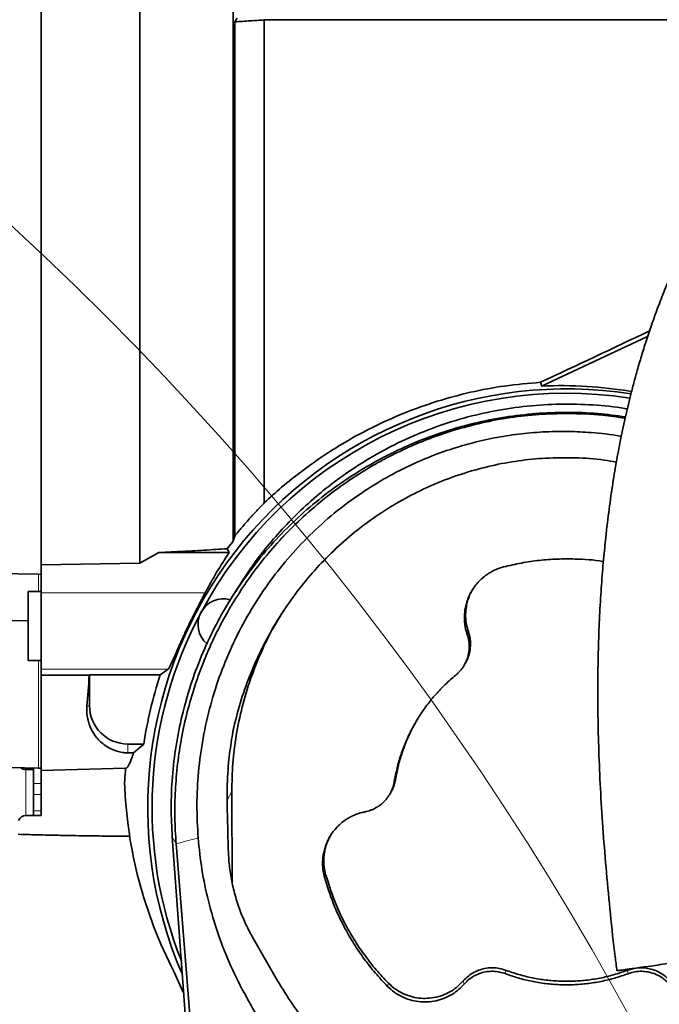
# Model space of a CAD drawing. Header units: millimetres. Extents: x 0 to 14900, y 0 to 10500.
# Tile 17 of 54: x 3570 to 3821, y 7410 to 7796. Entities that reach past the tile are written whole.
import ezdxf

# ---------------------------------------------------------------- set-up
doc = ezdxf.new("R2010")
doc.units = ezdxf.units.MM
doc.header["$LTSCALE"] = 25
doc.linetypes.add('PHANTOM', pattern=[12.7, 6.35, -1.27, 1.27, -1.27, 1.27, -1.27])
doc.styles.add('SLDTEXTSTYLE0', font='TXT', dxfattribs={"width": 0.605})
doc.dimstyles.new('SLDDIMSTYLE0', dxfattribs={"dimtxt": 87.5, "dimasz": 87.5, "dimexe": 0, "dimexo": 0.0625, "dimgap": 21.875, "dimtad": 1, "dimdec": 0, "dimrnd": 1e-09, "dimzin": 12, "dimdsep": 46, "dimtxsty": 'SLDTEXTSTYLE0', "dimsah": 1, "dimcen": 0.09, "dimadec": 0, "dimazin": 3, "dimtfac": 1, "dimtofl": 0, "dimtmove": 0, "dimatfit": 3, "dimfxl": 1, "dimfrac": 2, "dimtolj": 1, "dimtzin": 12, "dimarcsym": 0})

# ---------------------------------------------------------------- blocks, each defined once
blk = doc.blocks.new('_D_4')
at = {"color": 7, "linetype": 'Continuous', "lineweight": 0}
for p, q in [((3834.77, 8686.72), (6504.77, 8686.72)), ((6467.27, 8686.72), (6467.27, 5572.45)), ((3865.67, 5572.45), (6504.77, 5572.45))]:
    blk.add_line(p, q, dxfattribs=at)
at = {"color": 7, "linetype": 'Continuous', "lineweight": 18}
for points in [[(6467.27, 8686.72), (6454.77, 8599.22), (6479.77, 8599.22)], [(6467.27, 5572.45), (6479.77, 5659.95), (6454.77, 5659.95)]]:
    blk.add_solid(points, dxfattribs=at)
at = {"color": 7, "linetype": 'Continuous', "lineweight": 18, "insert": (6354.47, 6995.9), "char_height": 87.5, "attachment_point": 1, "rotation": 90, "style": 'SLDTEXTSTYLE0'}
blk.add_mtext('3114', dxfattribs=at)

msp = doc.modelspace()

# ---------------------------------------------------------------- linework, layer by layer
at = {"color": 7, "linetype": 'Continuous', "lineweight": 35}
for p, q in [((3578.7681648, 7872.8443223), (3578.7681648, 7582.6660386)), ((3654.659796, 7795.5321968), (3655.6753455, 7796.8949785)), ((3666.2681648, 7607.0335045), (3666.2681648, 7796.2702241)), ((3666.2681648, 7796.2702241), (3892.543261, 7796.2702241)), ((3654.659796, 7795.5321968), (3654.659796, 7593.9521388)), ((3816.5009974, 7672.1304812), (3774.9207831, 7652.7518336)), ((3651.7434543, 7588.9819177), (3654.0103936, 7591.9329657)), ((3654.659796, 7593.9521388), (3654.0103936, 7591.9329657)), ((3624.9298506, 7587.4587537), (3632.2640896, 7587.8499673)), ((3617.5101389, 7583.3212702), (3624.9298506, 7587.4587537)), ((3652.4993921, 7587.4587537), (3624.9298506, 7587.4587537)), ((3537.6579898, 7579.8651845), (3577.7681648, 7578.9594181)), ((3578.7681648, 7582.6660386), (3617.5101389, 7583.3212702)), ((3578.7681648, 7571.7718216), (3578.7681648, 7582.6660386)), ((3577.7681648, 7578.9594181), (3578.7681648, 7578.9367304)), ((3578.7681648, 7572.249066), (3573.7681648, 7572.249066)), ((3573.7681648, 7572.249066), (3573.7681648, 7545.249066)), ((3654.9399616, 7572.2595521), (3652.2804567, 7567.8811748)), ((3578.7681648, 7571.7718216), (3578.7681648, 7541.7723639)), ((3573.7681648, 7560.7813696), (3537.6475421, 7561.1983422)), ((3573.7681648, 7545.249066), (3578.7681648, 7545.249066)), ((3578.7681648, 7541.7723639), (3578.7681648, 7539.45464)), ((3628.5769962, 7541.7723639), (3625.4467693, 7539.5246094)), ((3744.4819906, 7543.1121142), (3744.8908363, 7543.7851561)), ((3578.7681648, 7539.45464), (3597.6518215, 7539.408266)), ((3578.7681648, 7539.45464), (3578.7681648, 7502.0538097)), ((3597.6518215, 7539.408266), (3597.7681648, 7539.5246094)), ((3597.7681648, 7539.5246094), (3625.4467693, 7539.5246094)), ((3597.7681648, 7539.5246094), (3597.7681648, 7527.449066)), ((3612.7681648, 7512.449066), (3619.0268927, 7512.449066)), ((3615.0258373, 7508.9647047), (3619.0268927, 7512.449066)), ((3615.0258373, 7508.9647047), (3612.7681648, 7508.9800251)), ((3537.5473295, 7504.0284716), (3577.7681648, 7502.9752519)), ((3575.7681648, 7503.0276238), (3575.7681648, 7496.9343474)), ((3577.7681648, 7502.9752519), (3578.7681648, 7502.949066)), ((3578.7681648, 7502.0538097), (3611.9196168, 7502.921911)), ((3575.596592, 7502.449066), (3572.7681648, 7502.449066)), ((3578.7681648, 7502.0538097), (3578.7681648, 7496.9343474)), ((3575.7681648, 7492.6917067), (3575.7681648, 7496.9343474)), ((3578.7681648, 7496.9343474), (3578.7681648, 7492.6917067)), ((3575.7681648, 7492.6917067), (3575.7681648, 7486.2064253)), ((3578.7681648, 7492.6917067), (3578.7681648, 7486.2064253)), ((3653.5154544, 7493.7812405), (3653.6137126, 7458.2905982)), ((3715.2855896, 7492.5436012), (3715.6930233, 7493.2143293)), ((3572.7681648, 7484.449066), (3575.7681648, 7484.449066)), ((3575.7681648, 7484.449066), (3575.7681648, 7486.2064253)), ((3578.7681648, 7484.449066), (3575.7681648, 7484.449066)), ((3578.7681648, 7486.2064253), (3578.7681648, 7484.449066)), ((3685.5634466, 6719.8667526), (3630.1821089, 7476.1286725)), ((3631.6885682, 7473.3325408), (3648.4489175, 7264.3361961)), ((3662.0073871, 7436.0844404), (3671.4826459, 7419.6496132))]:
    msp.add_line(p, q, dxfattribs=at)
at = {"color": 8, "linetype": 'Continuous', "lineweight": 18}
for p, q in [((3577.7681648, 7578.9594181), (3577.7681648, 7572.249066)), ((3578.7681648, 7571.7718216), (3643.125422, 7571.7718216)), ((3745.8101902, 7555.37903), (3746.258313, 7556.4490031)), ((3577.7681648, 7545.249066), (3577.7681648, 7502.9752519)), ((3578.7681648, 7541.7723639), (3628.5769962, 7541.7723639)), ((3596.7054654, 7527.449066), (3597.7681648, 7527.449066)), ((3612.7681648, 7508.9800251), (3612.7681648, 7512.449066)), ((3572.7681648, 7502.449066), (3572.7681648, 7484.449066)), ((3575.7681648, 7496.9343474), (3578.7681648, 7496.9343474)), ((3717.2159148, 7497.7330196), (3717.68356, 7498.5691285)), ((3578.7681648, 7492.6917067), (3575.7681648, 7492.6917067)), ((3651.7621623, 7490.3945856), (3653.5154544, 7493.7812405)), ((3575.7681648, 7486.2064253), (3578.7681648, 7486.2064253)), ((3631.6885682, 7473.3325408), (3630.1821089, 7476.1286725)), ((3689.8529204, 7460.2996038), (3690.3097123, 7461.3415814)), ((3760.6768748, 7422.436255), (3760.8429328, 7423.7970176)), ((3808.846177, 7422.4312657), (3808.6802107, 7423.7920628)), ((3714.5778792, 7417.4643391), (3714.9149535, 7418.7138577)), ((3744.6100741, 7418.3786978), (3744.2533378, 7419.6069788))]:
    msp.add_line(p, q, dxfattribs=at)
at = {"color": 7, "linetype": 'Continuous', "lineweight": 35, "flags": 128}
for points in [[(3774.9207831, 7652.7518336), (3774.7260901, 7653.5064225), (3774.5409032, 7654.2228746)], [(3652.4993921, 7587.4587537), (3652.1056497, 7588.251269), (3651.743597, 7588.982079)], [(3634.6782131, 7414.7319542), (3634.1796147, 7415.7701952), (3630.9587514, 7422.9708813)]]:
    msp.add_lwpolyline(points, dxfattribs=at)
at = {"color": 7, "linetype": 'Continuous', "lineweight": 18}
for centre, radius, start, end in [((3784.7681648, 6352.449066), 2334.27, 5.2453818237, 154.7931009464), ((2756.1113415, 6832.1130428), 1199.29, 4.6000701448, 55.4008189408)]:
    msp.add_arc(centre, radius, start, end, dxfattribs=at)
at = {"color": 7, "linetype": 'PHANTOM', "lineweight": 18}
msp.add_arc((3784.7681648, 6352.449066), 1507.49, 56.6666343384, 103.3337430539, dxfattribs=at)
at = {"color": 7, "linetype": 'Continuous', "lineweight": 35}
for centre, radius, start, end in [((3784.7681648, 7487.449066), 164.2096311, 81.172430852, 203.468464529), ((3784.7681648, 7487.449066), 162.5, 81.230996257, 151.875), ((3650.275172, 7559.3370684), 10, 74.561181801, 229.834112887), ((3784.7681648, 7487.449066), 162.5, 151.875, 201.663679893), ((3784.7681648, 7487.449066), 167.6161368, 161.899582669, 171.42231057), ((3612.7681648, 7527.449066), 15, 180, 270), ((3572.7681648, 7505.449066), 3, 229.824149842, 270), ((3784.7681648, 7487.449066), 173.5382158, 174.884643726, 176.69654689), ((3572.7681648, 7481.449066), 3, 90, 160.528779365)]:
    msp.add_arc(centre, radius, start, end, dxfattribs=at)
for centre, major_axis, ratio, start_param, end_param in [((3829.2162859, 7687.449066), (267.7441881, 127.3574521), 0.0225117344, 4.4960391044, 4.6569807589), ((3782.6831305, 7488.4435764), (148.4789884, -70.8208446), 0.9999013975, 1.8477174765, 2.0630217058), ((3784.7681648, 7497.4547464), (0, 160.2006964), 0.9980476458, 0.9742117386, 1.0884040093), ((3591.8327765, 7687.449066), (0, 185.0529732), 0.0524078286, 3.6680008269, 3.7851079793), ((3784.7681648, 7503.2494329), (0, 174.0647322), 0.9958716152, 1.6041255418, 2.0501428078)]:
    msp.add_ellipse(centre, major_axis=major_axis, ratio=ratio, start_param=start_param, end_param=end_param, dxfattribs=at)
for points, knots in [([(3617.5101389, 7583.3212702), (3617.5114082, 7586.1191093), (3617.5139555, 7591.7344042), (3617.5175288, 7600.5468994), (3617.5224938, 7609.6396247), (3617.5278004, 7620.5482561), (3617.5288576, 7633.4040913), (3617.5335108, 7648.3726515), (3617.5366599, 7663.8012661), (3617.535041, 7679.3665513), (3617.5379982, 7694.8759666), (3617.5354709, 7710.2954661), (3617.5324098, 7725.7375367), (3617.5321418, 7740.8680599), (3617.5247758, 7755.5102458), (3617.5207784, 7769.6423505), (3617.5153925, 7783.3571223), (3617.5049406, 7796.3472138), (3617.4993214, 7808.4712882), (3617.4880994, 7819.7226601), (3617.4760234, 7830.1638815), (3617.4670813, 7839.5488417), (3617.4505857, 7847.7881947), (3617.4378367, 7854.8902902), (3617.423423, 7860.8811136), (3617.4050332, 7865.2760056), (3617.3920635, 7868.3368284), (3617.3784638, 7870.3302359), (3617.3610817, 7871.5969357), (3617.3512476, 7871.7549402), (3617.3463196, 7871.8341178)], [0, 0, 0, 0, 0.0251412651, 0.0504588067, 0.0758532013, 0.1013300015, 0.1394918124, 0.1779186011, 0.217181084, 0.2567323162, 0.2948937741, 0.3333201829, 0.3725822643, 0.4121331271, 0.4502947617, 0.4887213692, 0.5279836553, 0.5675346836, 0.6056962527, 0.6441227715, 0.6833849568, 0.7229359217, 0.7610978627, 0.7995247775, 0.8387873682, 0.8783386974, 0.9084232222, 0.9386369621, 0.9692503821, 1, 1, 1, 1]), ([(3983.0926527, 7853.2687767), (3982.8188438, 7853.2441293), (3981.4652849, 7853.122286), (3979.349105, 7852.7560839), (3976.7610731, 7852.2488125), (3974.6305404, 7851.7431375), (3972.7591176, 7851.2482953), (3970.9315011, 7850.7159287), (3968.561281, 7849.9641721), (3965.6345593, 7848.930578), (3962.1180027, 7847.5359962), (3958.3846326, 7845.8980644), (3954.2978468, 7843.9320492), (3949.8481903, 7841.5982861), (3945.2132189, 7838.9650213), (3940.6067776, 7836.1536147), (3936.2248569, 7833.3083649), (3932.4373762, 7830.7136603), (3929.2994844, 7828.4736526), (3926.8695064, 7826.6862784), (3924.7038459, 7825.0544399), (3922.5080891, 7823.3637474), (3920.1000247, 7821.4647604), (3917.3975666, 7819.2775415), (3914.4554424, 7816.8299002), (3911.3236513, 7814.1455271), (3908.1477392, 7811.3398089), (3905.0487097, 7808.5213794), (3902.0402154, 7805.7081788), (3899.1247321, 7802.9082931), (3895.3168408, 7799.1564688), (3890.5738853, 7794.3044909), (3884.8358078, 7788.130514), (3879.2917589, 7781.8499183), (3873.9847414, 7775.5317418), (3868.852322, 7769.1130368), (3863.853541, 7762.5399504), (3858.9080198, 7755.7014567), (3854.1020197, 7748.6979608), (3850.3084946, 7742.8561195), (3847.5299243, 7738.3998224), (3845.7019311, 7735.397683), (3843.9313014, 7732.4200468), (3842.217606, 7729.469146), (3840.5608861, 7726.5481807), (3839.0149637, 7723.7572173), (3837.6721294, 7721.2775831), (3836.6392193, 7719.3335434), (3835.9020671, 7717.9267394), (3835.2888058, 7716.7451484), (3834.5948446, 7715.3950248), (3833.6828987, 7713.5967297), (3832.3844973, 7710.9901413), (3830.6625046, 7707.4393806), (3828.4929229, 7702.7918608), (3825.9366811, 7697.0485709), (3823.1921174, 7690.493519), (3820.483583, 7683.5434408), (3818.0612032, 7676.8493361), (3815.9406215, 7670.5388705), (3814.0926367, 7664.6381613), (3812.4900245, 7659.1653311), (3811.0681488, 7653.9941757), (3809.8191103, 7649.1645152), (3808.6959741, 7644.5578567), (3807.6596434, 7640.0615057), (3806.6413179, 7635.3743607), (3805.3988559, 7629.2706001), (3803.9719463, 7621.5575667), (3802.4318091, 7612.0366899), (3800.9979081, 7601.6491651), (3799.8130472, 7591.2615919), (3798.8546359, 7580.9286895), (3798.1006877, 7570.6874024), (3797.5055016, 7559.6910049), (3797.1017291, 7547.864388), (3796.9285354, 7535.2205163), (3797.0217151, 7521.7841526), (3797.4058136, 7507.6682237), (3798.0895681, 7492.9055768), (3799.0713405, 7477.6204791), (3800.3397926, 7461.8461568), (3801.9089931, 7445.6227953), (3803.2856374, 7432.8085317), (3804.2240525, 7425.4010916), (3804.4567353, 7423.5643951)], [0, 0, 0, 0, 0.002282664, 0.0112842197, 0.0187885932, 0.0246362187, 0.0299911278, 0.035534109, 0.0412689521, 0.0519396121, 0.0631590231, 0.0752845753, 0.0887242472, 0.1038185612, 0.1199982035, 0.1356751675, 0.1506155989, 0.1647451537, 0.1746302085, 0.1830112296, 0.189886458, 0.1971363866, 0.2059209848, 0.2150543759, 0.2254320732, 0.2367767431, 0.247959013, 0.2588542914, 0.2694534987, 0.279748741, 0.2897332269, 0.3098840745, 0.3303213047, 0.3512264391, 0.3698115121, 0.3877998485, 0.4059182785, 0.4243835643, 0.4431200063, 0.4611881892, 0.4685770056, 0.4757811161, 0.4828015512, 0.4896394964, 0.4962962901, 0.5027689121, 0.5083969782, 0.5127225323, 0.5155032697, 0.5175364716, 0.5203548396, 0.5241836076, 0.529012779, 0.5368280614, 0.5463020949, 0.5573933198, 0.5710804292, 0.5842955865, 0.5964960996, 0.607715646, 0.6179927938, 0.6273614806, 0.6358509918, 0.6442020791, 0.6515446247, 0.6586954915, 0.6663103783, 0.6743874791, 0.6881887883, 0.7031697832, 0.7193518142, 0.7367636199, 0.7513791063, 0.7671001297, 0.7839787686, 0.8020241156, 0.8216025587, 0.842399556, 0.8644172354, 0.8876701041, 0.9121574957, 0.9373784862, 0.9636936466, 0.990997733, 1, 1, 1, 1]), ([(3654.0103936, 7591.9329657), (3654.0103774, 7594.1991451), (3654.0103448, 7598.7389397), (3654.0103602, 7605.9503908), (3654.0104118, 7613.4502089), (3654.0103912, 7622.3502591), (3654.0103202, 7632.7476489), (3654.0104327, 7644.7912652), (3654.010359, 7657.2843474), (3654.010356, 7668.6851801), (3654.0104116, 7678.7713991), (3654.0103783, 7688.7344391), (3654.0103188, 7700.0245756), (3654.0104306, 7712.6326507), (3654.0103477, 7725.2136215), (3654.01037, 7737.4924884), (3654.0104281, 7749.3268917), (3654.0103149, 7760.702461), (3654.0104139, 7771.6898438), (3654.0103884, 7782.0485029), (3654.0103296, 7791.6660783), (3654.0104375, 7800.5348081), (3654.0103409, 7808.7040093), (3654.0103751, 7815.9719575), (3654.0104234, 7822.2735579), (3654.0103119, 7827.6218149), (3654.0104179, 7832.0297052), (3654.0103992, 7835.0162718), (3654.0103357, 7836.929161), (3654.0103787, 7838.082594), (3654.0104108, 7838.8122207), (3654.0103881, 7838.9034217), (3654.0103767, 7838.9490929)], [0, 0, 0, 0, 0.0253269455, 0.0507369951, 0.0764018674, 0.102152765, 0.1389420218, 0.1759876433, 0.2138396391, 0.2519702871, 0.2773416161, 0.302796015, 0.3395524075, 0.3765644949, 0.4143807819, 0.4524750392, 0.4892267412, 0.5262326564, 0.5640425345, 0.6021300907, 0.6389205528, 0.6759673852, 0.7138207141, 0.7519529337, 0.7887048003, 0.8257109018, 0.8635210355, 0.9016087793, 0.9260177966, 0.9505012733, 0.9752122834, 1, 1, 1, 1]), ([(3666.2681648, 7796.2702241), (3665.3695832, 7796.2075351), (3663.5719074, 7796.0821212), (3660.7094168, 7795.8968567), (3657.7490019, 7795.7132948), (3655.6896627, 7795.5925705), (3654.659796, 7795.5321968)], [0, 0, 0, 0, 0.2496886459, 0.499519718, 0.7497119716, 1, 1, 1, 1]), ([(3774.5409032, 7654.2228746), (3769.8338021, 7653.8245126), (3760.6185734, 7653.0446277), (3747.0912651, 7650.4618207), (3733.8820617, 7646.9214584), (3720.918134, 7642.2743853), (3709.2124445, 7636.9975892), (3698.8843568, 7631.4238125), (3689.7655222, 7625.768287), (3681.1021627, 7619.6243724), (3673.1788072, 7613.319073), (3668.4891233, 7609.0535753), (3666.2681648, 7607.0335045)], [0, 0, 0, 0, 0.1141629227, 0.2235000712, 0.3328330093, 0.4455765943, 0.5583082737, 0.6470202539, 0.7357244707, 0.8268722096, 0.9180094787, 1, 1, 1, 1]), ([(3654.9990798, 7572.2211074), (3657.0212513, 7575.4530661), (3660.8464488, 7581.5667314), (3667.3527208, 7589.9772851), (3674.1274445, 7597.7425492), (3681.5107376, 7605.094361), (3689.4942105, 7612.0204858), (3698.5365626, 7618.8259515), (3708.7163502, 7625.3343203), (3720.0687661, 7631.3212208), (3732.0218634, 7636.3725957), (3744.3025228, 7640.3452512), (3756.7891063, 7643.2461345), (3769.3674493, 7645.0756283), (3782.2000813, 7645.8785091), (3794.9877533, 7645.4531176), (3803.8140902, 7644.7043009), (3808.2201747, 7643.8267634), (3808.523033, 7643.7664446)], [0, 0, 0, 0, 0.063603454, 0.1203141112, 0.1772752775, 0.2355422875, 0.2940884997, 0.3535715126, 0.4243100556, 0.4955452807, 0.5675634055, 0.6406592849, 0.7107353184, 0.7812996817, 0.8526270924, 0.9250093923, 0.9948454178, 1, 1, 1, 1]), ([(3630.185598, 7476.128927), (3629.9879531, 7479.9014021), (3629.5779692, 7487.7268197), (3630.1019208, 7499.6226879), (3631.5255941, 7511.7187096), (3633.9059078, 7523.6671571), (3637.2058933, 7535.3935746), (3641.4171478, 7546.8251474), (3646.5225687, 7557.8862675), (3652.4801621, 7568.5125592), (3659.2482064, 7578.6419756), (3666.7855323, 7588.2128405), (3675.0507636, 7597.1629771), (3684.0007122, 7605.4285656), (3693.5715112, 7612.9663097), (3703.7009748, 7619.7348139), (3714.3274297, 7625.6928473), (3725.3888626, 7630.798833), (3736.8208939, 7635.010177), (3748.5480268, 7638.3118871), (3760.4966578, 7640.687431), (3772.5951745, 7642.1301248), (3784.7660701, 7642.5961781), (3796.54512, 7642.1933674), (3804.1887503, 7641.1631503), (3807.8104527, 7640.6750131)], [0, 0, 0, 0, 0.0408763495, 0.0847916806, 0.1287046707, 0.1726132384, 0.2165129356, 0.2604019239, 0.3042784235, 0.3481411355, 0.3919892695, 0.4358198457, 0.4796326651, 0.5234277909, 0.5672059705, 0.6109684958, 0.6547144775, 0.6984458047, 0.742164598, 0.7858734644, 0.8295753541, 0.8732708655, 0.9169631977, 0.9606555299, 1, 1, 1, 1]), ([(3785.1414416, 7642.0142166), (3781.3934378, 7641.9458571), (3773.8887217, 7641.8089794), (3762.6676593, 7640.5160299), (3751.5216704, 7638.4970052), (3744.2431746, 7636.4457521), (3740.6041243, 7635.4201812)], [0, 0, 0, 0, 0.2487664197, 0.4981108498, 0.7490690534, 1, 1, 1, 1]), ([(3807.682095, 7640.1162366), (3804.7277796, 7640.5795628), (3797.2646973, 7641.7500003), (3789.7072303, 7641.914709), (3785.1414416, 7642.0142166)], [0, 0, 0, 0, 0.3958572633, 1, 1, 1, 1]), ([(3640.3319256, 7475.6219422), (3640.0973767, 7479.9219016), (3639.626663, 7488.551445), (3640.3117697, 7501.6403787), (3642.0773917, 7514.7960958), (3645.0095744, 7527.7032721), (3649.0190882, 7540.2030173), (3654.0739077, 7552.2811448), (3660.2841411, 7564.0365965), (3667.428012, 7575.0425861), (3675.3625445, 7585.1771984), (3684.016017, 7594.4543696), (3693.5970252, 7603.069589), (3703.7406834, 7610.6348225), (3714.2371358, 7617.1224101), (3724.9711218, 7622.5620606), (3736.2684648, 7627.126148), (3747.1771848, 7630.4449586), (3757.4906163, 7632.7374295), (3767.0492142, 7634.1688688), (3776.4189698, 7634.9173974), (3785.5518112, 7635.0568972), (3795.2268912, 7634.5163542), (3802.1328318, 7633.8661761), (3806.0040978, 7633.0662711), (3806.1759004, 7633.0307721)], [0, 0, 0, 0, 0.0497778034, 0.0998985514, 0.1511220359, 0.2027344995, 0.252090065, 0.3018057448, 0.3526958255, 0.4040035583, 0.4513746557, 0.4991047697, 0.5479985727, 0.5973110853, 0.642152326, 0.6873272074, 0.7330281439, 0.7794589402, 0.8157593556, 0.8521067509, 0.8884091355, 0.9217936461, 0.9551784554, 0.9980108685, 1, 1, 1, 1]), ([(3740.6041243, 7635.4201812), (3739.5567542, 7635.0940263), (3737.4642545, 7634.4424143), (3734.356406, 7633.380322), (3731.2756573, 7632.2577401), (3728.2232204, 7631.0682076), (3724.7803446, 7629.6418776), (3721.636703, 7628.2431244), (3719.0035871, 7626.99739), (3717.4839166, 7626.2530455), (3716.3202669, 7625.67018), (3715.0930753, 7625.0456314), (3713.5904775, 7624.2600216), (3711.8983799, 7623.347254), (3710.2158602, 7622.411362), (3705.6962743, 7619.8211663), (3698.5416722, 7615.27364), (3689.1077347, 7608.2914337), (3683.3110501, 7603.0745002), (3680.4163604, 7600.4693207)], [0, 0, 0, 0, 0.04686126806, 0.09362228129, 0.14029359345, 0.1869343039, 0.23357218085, 0.29950039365, 0.33391666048, 0.35802675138, 0.37179999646, 0.38952467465, 0.41685915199, 0.4442454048, 0.47167139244, 0.49912347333, 0.66683262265, 0.83362624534, 1, 1, 1, 1]), ([(3804.2617775, 7622.9475924), (3802.6544977, 7623.2319826), (3797.3221611, 7624.1754801), (3788.0397017, 7624.7527953), (3776.8181898, 7624.6693752), (3765.8582724, 7623.5818755), (3755.2396746, 7621.6506352), (3744.754066, 7618.8132949), (3734.5891458, 7615.130012), (3724.8740007, 7610.6693731), (3715.6021645, 7605.4767544), (3706.7408942, 7599.5239878), (3698.3364034, 7592.8404238), (3690.4960449, 7585.5027338), (3683.2371531, 7577.5405312), (3676.5895974, 7568.9726576), (3670.6015381, 7559.8422694), (3665.3238838, 7550.2146914), (3660.8179138, 7540.1620413), (3657.0301351, 7529.7207285), (3655.2078734, 7522.5299755), (3654.2911113, 7518.9123778)], [0, 0, 0, 0, 0.0242969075, 0.0806078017, 0.1378303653, 0.1907731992, 0.2437159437, 0.2976402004, 0.3515652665, 0.4037948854, 0.4560257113, 0.5091543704, 0.5622844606, 0.6156871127, 0.6690911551, 0.7230594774, 0.7778213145, 0.832680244, 0.8878798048, 0.9435934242, 1, 1, 1, 1]), ([(3654.659796, 7593.9521388), (3655.5915938, 7595.091796), (3657.4576024, 7597.3740617), (3660.3379262, 7600.6851331), (3663.271538, 7603.9219582), (3665.2685869, 7605.9955932), (3666.2681648, 7607.0335045)], [0, 0, 0, 0, 0.2484921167, 0.4976277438, 0.7485488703, 1, 1, 1, 1]), ([(3654.4478538, 7568.5483997), (3656.2793997, 7571.4145673), (3659.9503373, 7577.1591804), (3666.1952442, 7585.3319926), (3672.9589619, 7593.1875266), (3677.9267698, 7598.0383542), (3680.4163604, 7600.4693207)], [0, 0, 0, 0, 0.2472395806, 0.4955382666, 0.7471916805, 1, 1, 1, 1]), ([(3632.2640896, 7587.8499673), (3632.509488, 7587.8632376), (3636.0044041, 7588.0522319), (3642.7178923, 7588.4194488), (3648.7331882, 7588.7944329), (3651.7433018, 7588.9820786)], [0, 0, 0, 0, 0.0363565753, 0.5177833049, 1, 1, 1, 1]), ([(3799.1636792, 7583.9410606), (3799.0902511, 7583.9559623), (3795.453438, 7584.6940284), (3789.3792334, 7584.9849458), (3781.0793434, 7585.0385658), (3774.0441397, 7584.5016041), (3766.9977118, 7583.5067503), (3762.3567572, 7582.4053496), (3760.0301528, 7581.8531951)], [0, 0, 0, 0, 0.0056984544, 0.2822384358, 0.4593652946, 0.6373918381, 0.818217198, 1, 1, 1, 1]), ([(3760.0301528, 7581.8531951), (3759.4843512, 7581.6974027), (3758.3880732, 7581.3844836), (3756.7923947, 7580.7404039), (3755.2390338, 7579.9667277), (3753.8138143, 7579.0951189), (3752.1615414, 7577.8950832), (3750.448751, 7576.3460248), (3748.9554019, 7574.587458), (3747.6458276, 7572.693933), (3746.542418, 7570.6662978), (3745.7634487, 7568.6386109), (3745.236593, 7566.7901699), (3744.8983375, 7565.1103796), (3744.7040161, 7563.1872816), (3744.6848046, 7561.4552188), (3744.833379, 7559.3445304), (3745.1895861, 7557.3286267), (3745.6542781, 7555.86882), (3745.8101902, 7555.37903)], [0, 0, 0, 0, 0.0504625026, 0.1013572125, 0.1528006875, 0.2046918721, 0.2497621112, 0.3343245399, 0.4093973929, 0.4544511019, 0.5389799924, 0.6140228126, 0.6471590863, 0.7099018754, 0.7661429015, 0.8188754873, 0.8637641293, 0.9542905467, 1, 1, 1, 1]), ([(3748.1174514, 7573.3053361), (3747.942567, 7573.0422822), (3747.2820627, 7572.0487786), (3746.6507591, 7570.5595968), (3745.9840674, 7568.6783045), (3745.5439194, 7566.9549521), (3745.2505682, 7565.0152199), (3745.1643033, 7563.4735475), (3745.1863163, 7561.5982016), (3745.4089713, 7559.3177189), (3745.9740853, 7557.4090036), (3746.258313, 7556.4490031)], [0, 0, 0, 0, 0.0540353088, 0.2040808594, 0.2747839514, 0.3959328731, 0.5077780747, 0.6102037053, 0.6598211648, 0.8289048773, 1, 1, 1, 1]), ([(3643.125422, 7571.7718216), (3642.7668126, 7571.0886439), (3642.2238628, 7570.0542841), (3641.3852969, 7568.4568046), (3640.7276605, 7567.1957622), (3640.0507273, 7565.8867851), (3639.3623981, 7564.5417888), (3638.6567964, 7563.1463678), (3637.9296191, 7561.6889331), (3637.1862367, 7560.177056), (3636.4296798, 7558.6141899), (3635.6744788, 7557.0288933), (3634.9355859, 7555.4526625), (3634.2210058, 7553.9048386), (3633.530814, 7552.3887488), (3632.8608231, 7550.8983993), (3632.042483, 7549.0591959), (3631.3056635, 7547.3862398), (3630.6597818, 7545.9244634), (3630.2266689, 7544.9531989), (3629.7241839, 7543.8461271), (3629.3103289, 7542.9741883), (3628.9656369, 7542.3173913), (3628.7349263, 7541.9294842), (3628.6298693, 7541.8249659), (3628.5769962, 7541.7723639)], [0, 0, 0, 0, 0.0735327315, 0.1113316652, 0.1494035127, 0.1861692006, 0.223161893, 0.2604951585, 0.298289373, 0.3378066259, 0.3775905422, 0.4182256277, 0.4591608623, 0.498840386, 0.538817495, 0.5797710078, 0.6210794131, 0.6962602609, 0.7345121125, 0.7734322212, 0.808133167, 0.8783267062, 0.9139211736, 0.9566782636, 1, 1, 1, 1]), ([(3654.4478538, 7568.5483997), (3654.2069233, 7568.153728), (3653.7251314, 7567.3644977), (3653.2539352, 7566.5689142), (3653.0183709, 7566.1711795)], [0, 0, 0, 0, 0.5000716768, 1, 1, 1, 1]), ([(3653.0183709, 7566.1711795), (3651.6172093, 7563.7069426), (3648.8102514, 7558.7703174), (3645.1101685, 7551.0728542), (3641.7637968, 7543.1822997), (3639.9030329, 7537.7697154), (3638.9716965, 7535.0606471)], [0, 0, 0, 0, 0.2485858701, 0.4979940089, 0.7487395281, 1, 1, 1, 1]), ([(3653.5154544, 7493.7812405), (3653.5936625, 7497.4637459), (3653.7506209, 7504.8542881), (3655.1602458, 7515.9606086), (3657.4663706, 7527.0425827), (3660.7131292, 7537.8807614), (3664.8810357, 7548.3123304), (3668.8301457, 7556.5666763), (3671.7024635, 7561.1826228), (3672.6091394, 7562.6396927)], [0, 0, 0, 0, 0.1526306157, 0.306319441, 0.4633530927, 0.6215448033, 0.7746679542, 0.9288716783, 1, 1, 1, 1]), ([(3745.8101902, 7555.37903), (3745.945221, 7554.9483387), (3746.216748, 7554.0822825), (3746.4695159, 7552.7335816), (3746.6045335, 7551.353178), (3746.603347, 7550.062278), (3746.4746934, 7548.5666328), (3746.1623262, 7546.9599342), (3745.6715226, 7545.5000596), (3745.1243911, 7544.2519132), (3744.5508506, 7543.1808714), (3743.7881822, 7542.0421767), (3743.1199423, 7541.2154977), (3742.4431136, 7540.4794896), (3741.8878379, 7539.939441), (3741.4438144, 7539.5654139), (3741.2955301, 7539.4405053)], [0, 0, 0, 0, 0.0767904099, 0.154414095, 0.2330987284, 0.3126557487, 0.3737962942, 0.4885030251, 0.5903392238, 0.6353070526, 0.7204497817, 0.7967704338, 0.8683303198, 0.9011660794, 0.9669938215, 1, 1, 1, 1]), ([(3746.258313, 7556.4490031), (3746.3285798, 7556.2349555), (3746.5401999, 7555.5903161), (3746.8073572, 7554.4833117), (3747.0137183, 7553.1222167), (3747.0797586, 7551.9668988), (3747.0637843, 7550.7131875), (3746.9395805, 7549.3666609), (3746.6006533, 7547.7122848), (3746.0788005, 7546.134935), (3745.4989109, 7544.8188834), (3745.0505319, 7544.0789147), (3744.8773103, 7543.7930437)], [0, 0, 0, 0, 0.05139084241, 0.15477194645, 0.25933561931, 0.36510547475, 0.41833658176, 0.54532073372, 0.67293766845, 0.80272781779, 0.92378811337, 1, 1, 1, 1]), ([(3741.2955301, 7539.4405053), (3740.6088883, 7538.8623785), (3738.5421525, 7537.1222637), (3735.2883886, 7533.9686713), (3731.6552773, 7529.8717404), (3728.8939898, 7526.1932904), (3726.8723979, 7523.1319461), (3724.9952017, 7520.0260139), (3722.8863737, 7516.016956), (3721.091897, 7511.833994), (3719.5420471, 7507.5092432), (3718.2345169, 7503.1112044), (3717.5528392, 7499.5119691), (3717.2159148, 7497.7330196)], [0, 0, 0, 0, 0.0547261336, 0.1647212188, 0.2759098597, 0.3883147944, 0.4448261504, 0.4995523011, 0.6095480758, 0.7207377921, 0.7767473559, 0.8896556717, 1, 1, 1, 1]), ([(3631.6885682, 7473.3325408), (3631.4765426, 7476.8279059), (3631.0529983, 7483.8102787), (3631.3003009, 7494.2859877), (3632.175691, 7504.6782076), (3633.7497836, 7514.9497624), (3635.9365448, 7525.1105727), (3637.9583128, 7531.7384924), (3638.9716965, 7535.0606471)], [0, 0, 0, 0, 0.1678961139, 0.3353907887, 0.5020532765, 0.6678027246, 0.8334906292, 1, 1, 1, 1]), ([(3612.7681648, 7508.9800251), (3612.5675419, 7508.9839441), (3611.8145748, 7508.9986525), (3610.2260361, 7509.1736477), (3608.0079682, 7509.7184755), (3605.7555531, 7510.6629967), (3603.1302421, 7512.3375602), (3600.4660204, 7514.7773214), (3598.2421605, 7518.2174285), (3597.0873652, 7521.6204906), (3596.5889925, 7524.739813), (3596.6666448, 7526.5460673), (3596.7054654, 7527.449066)], [0, 0, 0, 0, 0.0112569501, 0.0422489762, 0.0972307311, 0.1861420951, 0.2754730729, 0.4493344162, 0.6238309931, 0.7978476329, 0.898938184, 1, 1, 1, 1]), ([(3726.6621841, 7522.7475235), (3726.3725557, 7522.2717194), (3725.144795, 7520.2547434), (3723.2275873, 7516.5275093), (3721.4400255, 7512.3418016), (3719.9075017, 7508.0088344), (3718.6519268, 7503.7174375), (3717.9964398, 7500.2325496), (3717.68356, 7498.5691285)], [0, 0, 0, 0, 0.0644027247, 0.2730088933, 0.4839125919, 0.5901627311, 0.8043747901, 1, 1, 1, 1]), ([(3654.2911113, 7518.9123778), (3654.0630716, 7517.6966826), (3653.286116, 7513.5546793), (3652.2357203, 7505.6673543), (3651.5210176, 7494.9544564), (3651.8478185, 7483.1818296), (3652.0433084, 7475.1477223), (3652.1412812, 7471.1213027)], [0, 0, 0, 0, 0.0771861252, 0.2629813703, 0.4967311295, 0.7477788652, 1, 1, 1, 1]), ([(3615.0258373, 7508.9647047), (3614.7792233, 7508.2301508), (3614.2853667, 7506.7591708), (3613.6327153, 7505.1123165), (3613.0284925, 7503.8945447), (3612.4531104, 7503.0904795), (3612.1031453, 7502.9796148), (3611.9211163, 7502.9219503)], [0, 0, 0, 0, 0.1951753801, 0.3908482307, 0.5880308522, 0.7857205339, 1, 1, 1, 1]), ([(3575.7681648, 7502.6206389), (3575.7543017, 7502.5535381), (3575.7347136, 7502.4587267), (3575.6278307, 7502.4512509), (3575.596592, 7502.449066)], [0, 0, 0, 0, 0.7077296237, 1, 1, 1, 1]), ([(3717.2159148, 7497.7330196), (3717.1304279, 7497.2915931), (3716.9583983, 7496.4032881), (3716.5410671, 7495.0980159), (3716.0038141, 7493.817409), (3715.3676979, 7492.6416523), (3714.4920257, 7491.3207093), (3713.4368575, 7490.0681672), (3712.3080073, 7489.0314758), (3711.2610214, 7488.2209562), (3710.2374841, 7487.5563988), (3709.0548504, 7486.9398276), (3708.112789, 7486.5466807), (3707.1719962, 7486.2221875), (3706.4262521, 7486.010679), (3705.8572956, 7485.8924714), (3705.6672129, 7485.8529794)], [0, 0, 0, 0, 0.07648314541, 0.15391092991, 0.23275512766, 0.3126040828, 0.38105819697, 0.50229629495, 0.59025454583, 0.64146786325, 0.72757126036, 0.7975626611, 0.86825500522, 0.90108978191, 0.96695507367, 1, 1, 1, 1]), ([(3717.68356, 7498.5691285), (3717.6438375, 7498.3481834), (3717.5241516, 7497.682464), (3717.2333582, 7496.5839212), (3716.7715884, 7495.286248), (3716.2709134, 7494.2420972), (3715.9057439, 7493.5474411), (3715.7263281, 7493.2842973), (3715.678875, 7493.2146992)], [0, 0, 0, 0, 0.1170319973, 0.3526237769, 0.591585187, 0.8340002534, 0.9560952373, 1, 1, 1, 1]), ([(3705.6672129, 7485.8529794), (3705.1129025, 7485.7309068), (3703.9995342, 7485.485716), (3702.3674291, 7484.9405749), (3700.769625, 7484.2634904), (3699.2937231, 7483.4808109), (3697.5710855, 7482.3842299), (3695.7666719, 7480.9429917), (3694.1684582, 7479.2792037), (3692.7454114, 7477.4694634), (3691.5199289, 7475.5132468), (3690.6182663, 7473.5371103), (3689.9792139, 7471.7244391), (3689.5387304, 7470.0685474), (3689.2270062, 7468.1609955), (3689.1017555, 7466.4333766), (3689.1207859, 7464.3175405), (3689.3528699, 7462.2835764), (3689.7272946, 7460.79803), (3689.8529204, 7460.2996038)], [0, 0, 0, 0, 0.0504623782, 0.101356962, 0.1528003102, 0.2046913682, 0.249761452, 0.3343235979, 0.4093962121, 0.4544494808, 0.5389775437, 0.6140196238, 0.6471556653, 0.7098980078, 0.7661386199, 0.8188708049, 0.8637605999, 0.9542893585, 1, 1, 1, 1]), ([(3569.76691, 7477.0485511), (3572.140825, 7476.9830955), (3576.936321, 7476.8508701), (3583.7192283, 7476.6986809), (3589.6840398, 7476.5822816), (3594.3717788, 7476.5038949), (3597.9706934, 7476.450946), (3601.0815392, 7476.4099421), (3604.3121566, 7476.3719172), (3608.1610906, 7476.3343555), (3611.3011369, 7476.3075239), (3613.177992, 7476.2986448), (3613.5368207, 7476.2969472)], [0, 0, 0, 0, 0.16250643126, 0.32827582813, 0.46440567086, 0.57100636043, 0.64944183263, 0.71110930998, 0.7844975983, 0.87115904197, 0.97536739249, 1, 1, 1, 1]), ([(3737.2240234, 7280.6925519), (3728.13062, 7296.1458147), (3708.9141447, 7328.8021516), (3686.3782292, 7367.2720583), (3669.3420399, 7395.9403926), (3660.1343502, 7411.3078623), (3652.9497357, 7425.3264711), (3647.9831966, 7437.9624045), (3644.2423686, 7450.6271462), (3641.6137236, 7463.2044651), (3640.7591934, 7471.4827644), (3640.3319253, 7475.6219421)], [0, 0, 0, 0, 0.245007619, 0.5177580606, 0.6092259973, 0.7006854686, 0.7624805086, 0.8243962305, 0.886196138, 0.9430976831, 1, 1, 1, 1]), ([(3692.2027207, 7476.4785762), (3691.9194756, 7475.983106), (3691.4309916, 7475.1286193), (3690.7911773, 7473.5609667), (3690.2381839, 7471.8726861), (3689.8289147, 7469.9531653), (3689.6478996, 7468.4199686), (3689.5551073, 7466.5467439), (3689.6376359, 7464.2569352), (3690.0848055, 7462.3171891), (3690.3097123, 7461.3415814)], [0, 0, 0, 0, 0.1092067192, 0.1883376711, 0.3239276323, 0.4491048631, 0.5637397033, 0.6192716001, 0.8085102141, 1, 1, 1, 1]), ([(3652.1412812, 7471.1213027), (3652.2454769, 7469.030897), (3652.4538699, 7464.850055), (3653.451215, 7458.5874194), (3654.959153, 7452.3714754), (3656.9525893, 7446.5138313), (3659.2840404, 7441.0597003), (3661.0979235, 7437.7459321), (3662.0073871, 7436.0844404)], [0, 0, 0, 0, 0.1705791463, 0.3411607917, 0.5166811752, 0.6922023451, 0.8456731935, 1, 1, 1, 1]), ([(3811.2174026, 7357.7231395), (3813.7866759, 7358.2670303), (3818.5167369, 7359.2683392), (3825.2873401, 7361.2220415), (3832.8665883, 7363.802204), (3841.5658601, 7367.4416506), (3851.0817991, 7372.3888088), (3859.7449893, 7377.8430111), (3867.5406426, 7383.6308449), (3873.9448467, 7389.1367635), (3879.3750014, 7394.4246528), (3884.8051634, 7400.2887031), (3890.6479289, 7407.5096128), (3896.6326245, 7416.280225), (3901.9228492, 7425.5935147), (3906.0730512, 7434.5585519), (3909.2579981, 7442.9988133), (3911.6388285, 7450.7818675), (3913.5707213, 7458.7246341), (3914.4293909, 7464.1007171), (3914.8603917, 7466.7991888)], [0, 0, 0, 0, 0.0486471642, 0.0895599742, 0.1304729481, 0.1969706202, 0.2641363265, 0.3292166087, 0.3868819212, 0.4445476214, 0.4863564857, 0.5281655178, 0.5937057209, 0.6598630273, 0.7269326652, 0.7946378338, 0.8455814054, 0.8969209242, 0.948260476, 1, 1, 1, 1]), ([(3689.8529204, 7460.2996038), (3690.9196369, 7456.8660074), (3693.0661178, 7449.9568156), (3697.1593653, 7441.2881806), (3701.3149015, 7434.0957022), (3705.2823492, 7428.270268), (3709.6668959, 7422.669498), (3712.9380096, 7419.2024395), (3714.5778792, 7417.4643391)], [0, 0, 0, 0, 0.2156172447, 0.4338718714, 0.5735815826, 0.7139999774, 0.8566229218, 1, 1, 1, 1]), ([(3690.3097123, 7461.3415814), (3691.3769821, 7457.9080675), (3693.5247069, 7450.9986206), (3697.617215, 7442.3506523), (3701.7599168, 7435.1963258), (3705.6972825, 7429.423651), (3710.046302, 7423.8733023), (3713.2892414, 7420.4366697), (3714.9149535, 7418.7138577)], [0, 0, 0, 0, 0.2166704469, 0.43601772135, 0.57521160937, 0.71510630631, 0.85718046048, 1, 1, 1, 1]), ([(3810.445478, 7424.4094975), (3811.3710111, 7424.5401951), (3813.2480856, 7424.8052629), (3816.6588254, 7425.2869047), (3820.45072, 7425.8223706), (3824.4463794, 7426.3866108), (3828.5734605, 7426.9694095), (3832.5940446, 7427.5371694), (3836.5160271, 7428.0910054), (3840.1716702, 7428.6072308), (3843.5630098, 7429.086133), (3846.5835604, 7429.5126749), (3849.1901466, 7429.8807595), (3851.3084519, 7430.1798924), (3852.8418502, 7430.3964286), (3853.7455985, 7430.5240498), (3853.7865616, 7430.5298344), (3853.8047642, 7430.5324048)], [0, 0, 0, 0, 0.0677573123, 0.137418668, 0.205200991, 0.2751039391, 0.3402959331, 0.4074857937, 0.470966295, 0.5362662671, 0.6002402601, 0.6659420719, 0.7323736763, 0.8005433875, 0.8705980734, 0.9424982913, 1, 1, 1, 1]), ([(3744.2533378, 7419.6069788), (3744.8929959, 7420.2656991), (3746.1723019, 7421.5831293), (3748.4411726, 7423.0404144), (3750.8397174, 7424.0649125), (3753.3092879, 7424.6597302), (3755.8402686, 7424.8169628), (3758.393924, 7424.5811319), (3760.0206246, 7424.0603011), (3760.8429328, 7423.7970176)], [0, 0, 0, 0, 0.1510811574, 0.302159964, 0.4410477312, 0.5799312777, 0.7189241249, 0.8579142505, 1, 1, 1, 1]), ([(3744.6100741, 7418.3786978), (3745.2520763, 7419.0372488), (3746.536072, 7420.3543419), (3748.7999094, 7421.7777445), (3751.1629023, 7422.7520493), (3753.5616194, 7423.2980406), (3756.0147606, 7423.4197266), (3758.4239502, 7423.1659821), (3759.9394029, 7422.6751237), (3760.6768748, 7422.436255)], [0, 0, 0, 0, 0.15623086, 0.3124596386, 0.4513373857, 0.5902113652, 0.7292215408, 0.8682298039, 1, 1, 1, 1]), ([(3760.6768748, 7422.436255), (3762.3769943, 7421.8413068), (3765.7772364, 7420.6514095), (3771.0810675, 7419.3705595), (3776.5081477, 7418.482225), (3781.9916428, 7418.0414318), (3787.444713, 7418.040329), (3792.8820513, 7418.4656116), (3798.3113362, 7419.3406622), (3803.6766162, 7420.623868), (3807.1336984, 7421.8325437), (3808.846177, 7422.4312657)], [0, 0, 0, 0, 0.1097533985, 0.2195069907, 0.3321176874, 0.4447288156, 0.5544826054, 0.6642367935, 0.7768489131, 0.889461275, 1, 1, 1, 1]), ([(3760.8429328, 7423.7970176), (3762.5432536, 7423.202307), (3765.9438981, 7422.0128849), (3771.2499016, 7420.7363154), (3776.6799483, 7419.8552971), (3782.1660839, 7419.4253179), (3787.6202073, 7419.4382765), (3793.0572398, 7419.8806512), (3798.4850542, 7420.7759621), (3803.7326526, 7422.0554713), (3807.0786749, 7423.2299242), (3808.6802107, 7423.7920628)], [0, 0, 0, 0, 0.1105212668, 0.2210427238, 0.3344835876, 0.4479248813, 0.5584465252, 0.6689685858, 0.782410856, 0.8958534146, 1, 1, 1, 1]), ([(3804.5182544, 7423.5724948), (3804.5098529, 7423.5713084), (3804.4881614, 7423.5682452), (3805.3205381, 7423.6857879), (3806.7557752, 7423.8884624), (3808.5208661, 7424.1377167), (3809.8008673, 7424.3184699), (3810.445478, 7424.4094975)], [0, 0, 0, 0, 0.15618453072, 0.40324985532, 0.6575850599, 0.82755929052, 1, 1, 1, 1]), ([(3808.6802107, 7423.7920628), (3809.5560026, 7424.0678584), (3811.3075728, 7424.6194453), (3813.9963646, 7424.824026), (3816.593678, 7424.5861682), (3819.0493802, 7423.9364658), (3821.3512547, 7422.8725302), (3823.4863648, 7421.4519397), (3824.6703997, 7420.220891), (3825.2689373, 7419.5985875)], [0, 0, 0, 0, 0.1510811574, 0.302159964, 0.4410477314, 0.579931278, 0.7189241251, 0.8579142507, 1, 1, 1, 1]), ([(3808.846177, 7422.4312657), (3809.7239389, 7422.7058085), (3811.4794505, 7423.2548901), (3814.1478269, 7423.4322116), (3816.6903102, 7423.167202), (3819.0608045, 7422.5081967), (3821.2774895, 7421.4498932), (3823.2767241, 7420.0822871), (3824.3768848, 7418.9306679), (3824.9121363, 7418.3703808)], [0, 0, 0, 0, 0.1562295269, 0.3124568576, 0.4513591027, 0.5902574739, 0.7292723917, 0.8682853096, 1, 1, 1, 1]), ([(3671.4826459, 7419.6496132), (3673.3647745, 7416.5596947), (3677.1471335, 7410.3501397), (3683.8425772, 7401.612945), (3691.2976446, 7393.3354158), (3698.7794156, 7386.3728576), (3705.6485195, 7380.8775242), (3711.6351111, 7376.6376411), (3718.6982874, 7372.1785864), (3727.3857051, 7367.5116524), (3737.6558063, 7363.1000947), (3747.7522676, 7359.7580792), (3757.5083861, 7357.3640439), (3766.1564198, 7355.9109901), (3774.0079764, 7355.1066385), (3780.9532946, 7354.7730449), (3787.8619433, 7354.8103874), (3794.7121034, 7355.2156159), (3801.5666515, 7355.9611008), (3806.0963425, 7356.7669448), (3808.3679427, 7357.1710684)], [0, 0, 0, 0, 0.0684560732, 0.1375705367, 0.2076698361, 0.278465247, 0.3297765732, 0.372938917, 0.4161010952, 0.4862893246, 0.5572115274, 0.6245026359, 0.684169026, 0.7438349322, 0.7871441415, 0.8304530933, 0.8725902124, 0.9149757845, 0.9573611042, 1, 1, 1, 1]), ([(3714.5778792, 7417.4643391), (3715.4258548, 7416.6843453), (3717.1218105, 7415.1243534), (3720.1141772, 7413.3596449), (3723.3389473, 7412.0995966), (3726.7338788, 7411.3965081), (3730.1966159, 7411.2829384), (3733.6309956, 7411.740936), (3736.9388984, 7412.77902), (3739.9045007, 7414.293983), (3742.5035739, 7416.1638772), (3743.9079075, 7417.6404244), (3744.6100741, 7418.3786978)], [0, 0, 0, 0, 0.1023465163, 0.2046935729, 0.307078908, 0.4094640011, 0.5117888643, 0.6141134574, 0.7165074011, 0.8189021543, 0.9094510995, 1, 1, 1, 1]), ([(3714.9149535, 7418.7138577), (3715.743307, 7417.9519184), (3717.4000187, 7416.4280354), (3720.3231299, 7414.7042078), (3723.4732243, 7413.4733374), (3726.7896076, 7412.7864641), (3730.1723417, 7412.6754192), (3733.5275308, 7413.122739), (3736.7592167, 7414.1367794), (3739.6564528, 7415.6167211), (3742.1955373, 7417.4433844), (3743.5674045, 7418.8857809), (3744.2533378, 7419.6069788)], [0, 0, 0, 0, 0.1023428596, 0.2046863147, 0.3070659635, 0.4094454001, 0.5117740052, 0.6141023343, 0.7165033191, 0.8189050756, 0.9094525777, 1, 1, 1, 1])]:
    msp.add_open_spline(points, degree=3, knots=knots, dxfattribs=at)
at = {"color": 8, "linetype": 'Continuous', "lineweight": 18}
for points, knots in [([(3680.4163604, 7600.4693207), (3678.1119207, 7598.2221091), (3673.4905524, 7593.7155072), (3666.8384192, 7586.0862305), (3660.3605424, 7577.7609891), (3656.4148865, 7571.6132431), (3654.4478538, 7568.5483997)], [0, 0, 0, 0, 0.23389214, 0.4690518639, 0.7353057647, 1, 1, 1, 1]), ([(3640.3319253, 7475.6219421), (3638.8220331, 7475.240267), (3635.7560869, 7474.4652478), (3633.0579491, 7473.7138807), (3631.6885682, 7473.3325408)], [0, 0, 0, 0, 0.4924718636, 1, 1, 1, 1])]:
    msp.add_open_spline(points, degree=3, knots=knots, dxfattribs=at)

# ---------------------------------------------------------------- dimensions: what is measured, and where the dimension line sits
at = {"color": 7, "linetype": 'Continuous', "lineweight": 18}
dim = msp.add_linear_dim(base=(6467.2681648, 5572.449066), p1=(3784.7681648, 8686.719066), p2=(3815.6683384, 5572.449066), angle=90, dimstyle='SLDDIMSTYLE0', dxfattribs=at)
dim.commit()
dim.dimension.update_dxf_attribs({"geometry": '_D_4', "text_midpoint": (6467.2681648, 7129.584066), "dimtype": 160})

doc.saveas('drawing.dxf')
